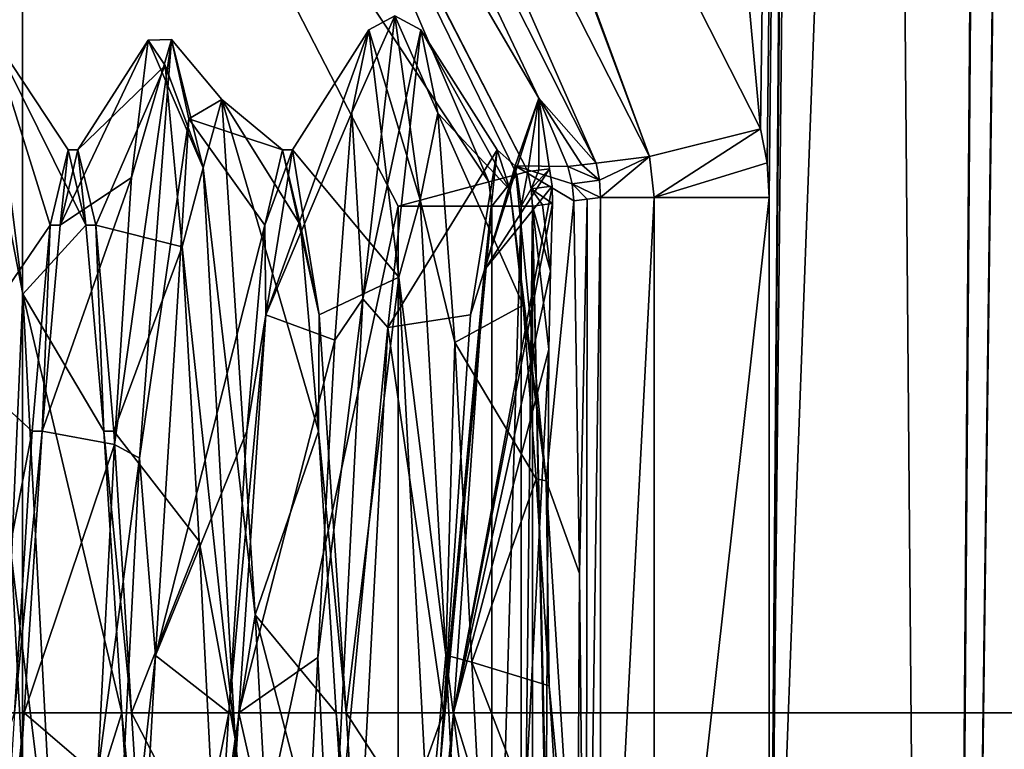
# Model space of a CAD drawing. Header units: millimetres. Extents: x -98 to 58, y -78 to 78.
# Tile 66 of 106: x 5.6 to 9.27, y -0.14 to 2.59. Entities that reach past the tile are written whole.
import ezdxf

# ---------------------------------------------------------------- set-up
doc = ezdxf.new("R2010")
doc.units = ezdxf.units.MM
doc.header["$LTSCALE"] = 52.148148
for name, color, linetype in [('1076', 7, 'CONTINUOUS'), ('1077', 7, 'CONTINUOUS'), ('1081', 7, 'CONTINUOUS'), ('1085', 7, 'CONTINUOUS'), ('1086', 7, 'CONTINUOUS'), ('1093', 7, 'CONTINUOUS'), ('1099', 7, 'CONTINUOUS'), ('1100', 7, 'CONTINUOUS'), ('1117', 7, 'CONTINUOUS'), ('1120', 7, 'CONTINUOUS'), ('1154', 7, 'CONTINUOUS'), ('1155', 7, 'CONTINUOUS'), ('1156', 7, 'CONTINUOUS'), ('1157', 7, 'CONTINUOUS'), ('1158', 7, 'CONTINUOUS'), ('1168', 7, 'CONTINUOUS'), ('773', 7, 'CONTINUOUS'), ('774', 7, 'CONTINUOUS'), ('796', 7, 'CONTINUOUS'), ('797', 7, 'CONTINUOUS'), ('798', 7, 'CONTINUOUS'), ('799', 7, 'CONTINUOUS'), ('800', 7, 'CONTINUOUS'), ('801', 7, 'CONTINUOUS'), ('802', 7, 'CONTINUOUS'), ('809', 7, 'CONTINUOUS')]:
    doc.layers.add(name, color=color, linetype=linetype)

msp = doc.modelspace()

# ---------------------------------------------------------------- linework, layer by layer
at = {"layer": '1076', "linetype": 'CONTINUOUS'}
for points in [[(6.2104, 5.0875, 81.1219), (7.537, 2.2931, 75.3922), (5.9982, 4.9277, 70.9869), (6.2104, 5.0875, 81.1219)], [(7.75, 2.0503, 80.6835), (7.537, 2.2931, 75.3922), (6.2104, 5.0875, 81.1219), (7.75, 2.0503, 80.6835)], [(5.9982, 4.9277, 70.9869), (7.537, 2.2931, 75.3922), (7.4955, 2.0192, 70.9869), (5.9982, 4.9277, 70.9869)], [(7.4955, 2.0192, 70.9869), (7.537, 2.2931, 75.3922), (7.5363, 2.0242, 72.539), (7.4955, 2.0192, 70.9869)], [(7.577, 2.0292, 74.0912), (7.5363, 2.0242, 72.539), (7.537, 2.2931, 75.3922), (7.577, 2.0292, 74.0912)], [(7.75, 2.0503, 80.6835), (7.6974, 2.0439, 78.6782), (7.537, 2.2931, 75.3922), (7.75, 2.0503, 80.6835)], [(7.6448, 2.0375, 76.673), (7.537, 2.2931, 75.3922), (7.6974, 2.0439, 78.6782), (7.6448, 2.0375, 76.673)]]:
    msp.add_3dface(points, dxfattribs=at)
at = {"layer": '1077', "linetype": 'CONTINUOUS'}
for points in [[(7.6884, 0.519, 77.6959), (7.6675, 1.9095, 76.8951), (7.7169, 1.916, 78.7825), (7.6884, 0.519, 77.6959)], [(7.7127, -1.9154, 78.6216), (7.6884, 0.519, 77.6959), (7.7169, 1.916, 78.7825), (7.7127, -1.9154, 78.6216)], [(7.7664, -1.9224, 80.6747), (7.7127, -1.9154, 78.6216), (7.7664, 1.9224, 80.6747), (7.7664, -1.9224, 80.6747)], [(7.7664, 1.9224, 80.6747), (7.7127, -1.9154, 78.6216), (7.7169, 1.916, 78.7825), (7.7664, 1.9224, 80.6747)], [(7.6797, -0.9724, 77.3613), (7.6884, 0.519, 77.6959), (7.7127, -1.9154, 78.6216), (7.6797, -0.9724, 77.3613)]]:
    msp.add_3dface(points, dxfattribs=at)
at = {"layer": '1081', "linetype": 'CONTINUOUS'}
for points in [[(7.4955, 2.0192, 70.9869), (7.5363, 2.0242, 72.539), (7.5084, 1.9547, 70.9868), (7.4955, 2.0192, 70.9869)], [(7.577, 2.0292, 74.0912), (7.5864, 1.9637, 73.9579), (7.5084, 1.9547, 70.9868), (7.577, 2.0292, 74.0912)], [(7.5363, 2.0242, 72.539), (7.577, 2.0292, 74.0912), (7.5084, 1.9547, 70.9868), (7.5363, 2.0242, 72.539)], [(7.5864, 1.9637, 73.9579), (7.588, 1.8991, 73.861), (7.5084, 1.9547, 70.9868), (7.5864, 1.9637, 73.9579)], [(7.5084, 1.9547, 70.9868), (7.588, 1.8991, 73.861), (7.5503, 1.8941, 72.4226), (7.5084, 1.9547, 70.9868)], [(7.5128, 1.8892, 70.9869), (7.5084, 1.9547, 70.9868), (7.5503, 1.8941, 72.4226), (7.5128, 1.8892, 70.9869)]]:
    msp.add_3dface(points, dxfattribs=at)
at = {"layer": '1085', "linetype": 'CONTINUOUS'}
for points in [[(7.4553, 2.0083, 70.7997), (7.4955, 2.0192, 70.9869), (7.471, 1.8892, 70.7997), (7.4553, 2.0083, 70.7997)], [(7.4955, 2.0192, 70.9869), (7.5084, 1.9547, 70.9868), (7.471, 1.8892, 70.7997), (7.4955, 2.0192, 70.9869)], [(7.3498, 1.9799, 70.6418), (7.4553, 2.0083, 70.7997), (7.3618, 1.8892, 70.6419), (7.3498, 1.9799, 70.6418)], [(7.3618, 1.8892, 70.6419), (7.4553, 2.0083, 70.7997), (7.471, 1.8892, 70.7997), (7.3618, 1.8892, 70.6419)], [(7.0129, 1.8892, 70.5), (7.3498, 1.9799, 70.6418), (7.3618, 1.8892, 70.6419), (7.0129, 1.8892, 70.5)], [(7.5084, 1.9547, 70.9868), (7.5128, 1.8892, 70.9869), (7.471, 1.8892, 70.7997), (7.5084, 1.9547, 70.9868)]]:
    msp.add_3dface(points, dxfattribs=at)
at = {"layer": '1086', "linetype": 'CONTINUOUS'}
for points in [[(5.9982, 4.9277, 70.9869), (7.4955, 2.0192, 70.9869), (6.5043, 3.9539, 70.6418), (5.9982, 4.9277, 70.9869)], [(7.0129, 1.8892, 70.5), (5.6119, 4.6104, 70.5), (7.3498, 1.9799, 70.6418), (7.0129, 1.8892, 70.5)], [(7.3498, 1.9799, 70.6418), (5.6119, 4.6104, 70.5), (6.5043, 3.9539, 70.6418), (7.3498, 1.9799, 70.6418)], [(7.4955, 2.0192, 70.9869), (7.4553, 2.0083, 70.7997), (6.5043, 3.9539, 70.6418), (7.4955, 2.0192, 70.9869)], [(7.4553, 2.0083, 70.7997), (7.3498, 1.9799, 70.6418), (6.5043, 3.9539, 70.6418), (7.4553, 2.0083, 70.7997)]]:
    msp.add_3dface(points, dxfattribs=at)
at = {"layer": '1093', "linetype": 'CONTINUOUS'}
for points in [[(7.0129, -1.8892, 70.5), (7.0129, 1.8892, 70.5), (7.3618, 1.8892, 70.6419), (7.0129, -1.8892, 70.5)], [(7.0129, -1.8892, 70.5), (7.3618, 1.8892, 70.6419), (7.3618, -1.8892, 70.6419), (7.0129, -1.8892, 70.5)], [(7.3618, 1.8892, 70.6419), (7.471, 1.8892, 70.7997), (7.3618, -1.8892, 70.6419), (7.3618, 1.8892, 70.6419)], [(7.471, 1.8892, 70.7997), (7.471, -1.8892, 70.7997), (7.3618, -1.8892, 70.6419), (7.471, 1.8892, 70.7997)], [(7.5128, 1.8892, 70.9869), (7.5128, -1.8892, 70.9869), (7.471, -1.8892, 70.7997), (7.5128, 1.8892, 70.9869)], [(7.471, 1.8892, 70.7997), (7.5128, 1.8892, 70.9869), (7.471, -1.8892, 70.7997), (7.471, 1.8892, 70.7997)]]:
    msp.add_3dface(points, dxfattribs=at)
at = {"layer": '1099', "linetype": 'CONTINUOUS'}
for points in [[(7.7664, -1.9224, 80.6747), (7.7664, 1.9224, 80.6747), (7.9671, 1.9224, 81.0622), (7.7664, -1.9224, 80.6747)], [(7.7664, -1.9224, 80.6747), (7.9671, 1.9224, 81.0622), (7.9671, -1.9224, 81.0622), (7.7664, -1.9224, 80.6747)], [(8.3957, 1.9224, 81.1446), (8.3957, -1.9224, 81.1446), (7.9671, -1.9224, 81.0622), (8.3957, 1.9224, 81.1446)], [(7.9671, 1.9224, 81.0622), (8.3957, 1.9224, 81.1446), (7.9671, -1.9224, 81.0622), (7.9671, 1.9224, 81.0622)]]:
    msp.add_3dface(points, dxfattribs=at)
at = {"layer": '1100', "linetype": 'CONTINUOUS'}
for points in [[(6.3607, 5.2021, 81.5049), (6.689, 5.45, 81.6019), (7.9491, 2.0755, 81.0688), (6.3607, 5.2021, 81.5049)], [(6.689, 5.45, 81.6019), (6.7227, 5.4089, 81.5928), (7.9491, 2.0755, 81.0688), (6.689, 5.45, 81.6019)], [(6.7227, 5.4089, 81.5928), (8.3627, 2.1781, 81.1534), (7.9491, 2.0755, 81.0688), (6.7227, 5.4089, 81.5928)], [(7.75, 2.0503, 80.6835), (6.2104, 5.0875, 81.1219), (6.3607, 5.2021, 81.5049), (7.75, 2.0503, 80.6835)], [(7.75, 2.0503, 80.6835), (6.3607, 5.2021, 81.5049), (7.9491, 2.0755, 81.0688), (7.75, 2.0503, 80.6835)]]:
    msp.add_3dface(points, dxfattribs=at)
at = {"layer": '1117', "linetype": 'CONTINUOUS'}
for points in [[(7.6448, 2.0375, 76.673), (7.6974, 2.0439, 78.6782), (7.7623, 1.9867, 80.677), (7.6448, 2.0375, 76.673)], [(7.6609, 1.9733, 76.802), (7.6448, 2.0375, 76.673), (7.7623, 1.9867, 80.677), (7.6609, 1.9733, 76.802)], [(7.6974, 2.0439, 78.6782), (7.75, 2.0503, 80.6835), (7.7623, 1.9867, 80.677), (7.6974, 2.0439, 78.6782)], [(7.7664, 1.9224, 80.6747), (7.6609, 1.9733, 76.802), (7.7623, 1.9867, 80.677), (7.7664, 1.9224, 80.6747)], [(7.6675, 1.9095, 76.8951), (7.6609, 1.9733, 76.802), (7.7169, 1.916, 78.7825), (7.6675, 1.9095, 76.8951)], [(7.6609, 1.9733, 76.802), (7.7664, 1.9224, 80.6747), (7.7169, 1.916, 78.7825), (7.6609, 1.9733, 76.802)]]:
    msp.add_3dface(points, dxfattribs=at)
at = {"layer": '1120', "linetype": 'CONTINUOUS'}
for points in [[(8.3627, 2.1781, 81.1534), (7.9671, 1.9224, 81.0622), (7.9491, 2.0755, 81.0688), (8.3627, 2.1781, 81.1534)], [(8.3627, 2.1781, 81.1534), (8.3874, 2.0513, 81.1468), (7.9671, 1.9224, 81.0622), (8.3627, 2.1781, 81.1534)], [(7.75, 2.0503, 80.6835), (7.9491, 2.0755, 81.0688), (7.7623, 1.9867, 80.677), (7.75, 2.0503, 80.6835)], [(7.9491, 2.0755, 81.0688), (7.7664, 1.9224, 80.6747), (7.7623, 1.9867, 80.677), (7.9491, 2.0755, 81.0688)], [(7.9671, 1.9224, 81.0622), (7.7664, 1.9224, 80.6747), (7.9491, 2.0755, 81.0688), (7.9671, 1.9224, 81.0622)], [(8.3874, 2.0513, 81.1468), (8.3957, 1.9224, 81.1446), (7.9671, 1.9224, 81.0622), (8.3874, 2.0513, 81.1468)]]:
    msp.add_3dface(points, dxfattribs=at)
at = {"layer": '1154', "linetype": 'CONTINUOUS'}
for points in [[(5.7517, 1.8187, 74.45), (5.7816, 2.1, 75.5), (5.715, 1.8186, 74.45), (5.7517, 1.8187, 74.45)], [(5.7517, 1.8187, 74.45), (5.8184, 2.1, 75.5001), (5.7816, 2.1, 75.5), (5.7517, 1.8187, 74.45)], [(5.8184, 2.1, 75.5001), (5.8483, 1.8187, 76.55), (5.7816, 2.1, 75.5), (5.8184, 2.1, 75.5001)], [(5.8184, 2.1, 75.5001), (5.885, 1.8186, 76.55), (5.8483, 1.8187, 76.55), (5.8184, 2.1, 75.5001)], [(5.685, 1.05, 73.6814), (5.715, 1.8186, 74.45), (5.6483, 1.05, 73.6813), (5.685, 1.05, 73.6814)], [(5.685, 1.05, 73.6814), (5.7517, 1.8187, 74.45), (5.715, 1.8186, 74.45), (5.685, 1.05, 73.6814)], [(5.885, 1.8186, 76.55), (5.915, 1.05, 77.3186), (5.8483, 1.8187, 76.55), (5.885, 1.8186, 76.55)], [(5.885, 1.8186, 76.55), (5.9517, 1.05, 77.3187), (5.915, 1.05, 77.3186), (5.885, 1.8186, 76.55)], [(5.5816, 0, 73.4), (5.6184, 0, 73.4), (5.685, 1.05, 73.6814), (5.5816, 0, 73.4)], [(5.5816, 0, 73.4), (5.685, 1.05, 73.6814), (5.6483, 1.05, 73.6813), (5.5816, 0, 73.4)], [(5.9517, 1.05, 77.3187), (6.0184, 0, 77.6), (5.915, 1.05, 77.3186), (5.9517, 1.05, 77.3187)], [(6.0184, 0, 77.6), (5.9816, 0, 77.6), (5.915, 1.05, 77.3186), (6.0184, 0, 77.6)]]:
    msp.add_3dface(points, dxfattribs=at)
at = {"layer": '1155', "linetype": 'CONTINUOUS'}
for points in [[(6.5184, 1.4849, 74.0151), (6.6184, 2.1, 75.5), (6.515, 1.8187, 74.45), (6.5184, 1.4849, 74.0151)], [(6.6184, 2.1, 75.5), (6.5816, 2.1, 75.5001), (6.515, 1.8187, 74.45), (6.6184, 2.1, 75.5)], [(6.6184, 2.1, 75.5), (6.7184, 1.4849, 76.9849), (6.5816, 2.1, 75.5001), (6.6184, 2.1, 75.5)], [(6.7184, 1.4849, 76.9849), (6.6483, 1.8186, 76.55), (6.5816, 2.1, 75.5001), (6.7184, 1.4849, 76.9849)], [(6.5184, 1.4849, 74.0151), (6.515, 1.8187, 74.45), (6.4483, 1.05, 73.6814), (6.5184, 1.4849, 74.0151)], [(6.7184, 1.4849, 76.9849), (6.715, 1.05, 77.3187), (6.6483, 1.8186, 76.55), (6.7184, 1.4849, 76.9849)], [(6.4184, 0, 73.4), (6.5184, 1.4849, 74.0151), (6.3816, 0, 73.4), (6.4184, 0, 73.4)], [(6.5184, 1.4849, 74.0151), (6.4483, 1.05, 73.6814), (6.3816, 0, 73.4), (6.5184, 1.4849, 74.0151)], [(6.7184, 1.4849, 76.9849), (6.8184, 0, 77.6), (6.715, 1.05, 77.3187), (6.7184, 1.4849, 76.9849)], [(6.8184, 0, 77.6), (6.7816, 0, 77.6), (6.715, 1.05, 77.3187), (6.8184, 0, 77.6)]]:
    msp.add_3dface(points, dxfattribs=at)
at = {"layer": '1156', "linetype": 'CONTINUOUS'}
for points in [[(7.3337, 1.6525, 74.2041), (7.3816, 2.1, 75.5), (7.2816, 1.4849, 74.0151), (7.3337, 1.6525, 74.2041)], [(7.3337, 1.6525, 74.2041), (7.449, 2.0395, 76.0006), (7.3816, 2.1, 75.5), (7.3337, 1.6525, 74.2041)], [(7.3816, 2.1, 75.5), (7.449, 2.0395, 76.0006), (7.4301, 1.9496, 76.2804), (7.3816, 2.1, 75.5)], [(7.449, 2.0395, 76.0006), (7.5643, 0.8646, 77.4138), (7.4301, 1.9496, 76.2804), (7.449, 2.0395, 76.0006)], [(7.5643, 0.8646, 77.4138), (7.4786, 1.52, 76.949), (7.4301, 1.9496, 76.2804), (7.5643, 0.8646, 77.4138)], [(7.2184, 0, 73.4), (7.3337, 1.6525, 74.2041), (7.1816, 0, 73.4), (7.2184, 0, 73.4)], [(7.3337, 1.6525, 74.2041), (7.2816, 1.4849, 74.0151), (7.1816, 0, 73.4), (7.3337, 1.6525, 74.2041)], [(7.5643, 0.8646, 77.4138), (7.5271, 0.8726, 77.4101), (7.4786, 1.52, 76.949), (7.5643, 0.8646, 77.4138)], [(7.5643, 0.8646, 77.4138), (7.5755, 0.1003, 77.5976), (7.5271, 0.8726, 77.4101), (7.5643, 0.8646, 77.4138)], [(7.5643, 0.8646, 77.4138), (7.6797, -0.9724, 77.3613), (7.5755, 0.1003, 77.5976), (7.5643, 0.8646, 77.4138)], [(7.6797, -0.9724, 77.3613), (7.624, -0.6864, 77.4847), (7.5755, 0.1003, 77.5976), (7.6797, -0.9724, 77.3613)]]:
    msp.add_3dface(points, dxfattribs=at)
at = {"layer": '1157', "linetype": 'CONTINUOUS'}
for points in [[(6.0184, 0, 77.6), (6.085, -1.0501, 77.3186), (5.9816, 0, 77.6), (6.0184, 0, 77.6)], [(6.085, -1.0501, 77.3186), (6.0483, -1.05, 77.3187), (5.9816, 0, 77.6), (6.085, -1.0501, 77.3186)], [(6.3517, -1.05, 73.6813), (6.4184, 0, 73.4), (6.315, -1.05, 73.6814), (6.3517, -1.05, 73.6813)], [(6.4184, 0, 73.4), (6.3816, 0, 73.4), (6.315, -1.05, 73.6814), (6.4184, 0, 73.4)]]:
    msp.add_3dface(points, dxfattribs=at)
at = {"layer": '1158', "linetype": 'CONTINUOUS'}
for points in [[(6.8184, 0, 77.6), (6.885, -1.05, 77.3186), (6.7816, 0, 77.6), (6.8184, 0, 77.6)], [(6.885, -1.05, 77.3186), (6.8483, -1.0501, 77.3186), (6.7816, 0, 77.6), (6.885, -1.05, 77.3186)], [(7.1517, -1.05, 73.6814), (7.2184, 0, 73.4), (7.115, -1.05, 73.6813), (7.1517, -1.05, 73.6814)], [(7.2184, 0, 73.4), (7.1816, 0, 73.4), (7.115, -1.05, 73.6813), (7.2184, 0, 73.4)]]:
    msp.add_3dface(points, dxfattribs=at)
at = {"layer": '1168', "linetype": 'CONTINUOUS'}
for points in [[(7.5808, 1.6473, 73.5838), (7.5128, 1.8892, 70.9869), (7.5503, 1.8941, 72.4226), (7.5808, 1.6473, 73.5838)], [(7.5808, 1.6473, 73.5838), (7.5745, 1.3555, 73.3439), (7.5128, 1.8892, 70.9869), (7.5808, 1.6473, 73.5838)], [(7.5745, 1.3555, 73.3439), (7.5637, -0.414, 72.9344), (7.5128, 1.8892, 70.9869), (7.5745, 1.3555, 73.3439)], [(7.5637, -0.414, 72.9344), (7.565, -0.6497, 72.9825), (7.5128, 1.8892, 70.9869), (7.5637, -0.414, 72.9344)], [(7.5128, 1.8892, 70.9869), (7.565, -0.6497, 72.9825), (7.5128, -1.8892, 70.9869), (7.5128, 1.8892, 70.9869)], [(7.588, 1.8991, 73.861), (7.5808, 1.6473, 73.5838), (7.5503, 1.8941, 72.4226), (7.588, 1.8991, 73.861)]]:
    msp.add_3dface(points, dxfattribs=at)
at = {"layer": '773', "linetype": 'CONTINUOUS'}
for points in [[(7.6461, 10, 81.3454), (8.5183, 14, 81.1117), (8.3627, 2.1781, 81.1534), (7.6461, 10, 81.3454)], [(8.3627, 2.1781, 81.1534), (8.5183, 14, 81.1117), (8.3874, 2.0513, 81.1468), (8.3627, 2.1781, 81.1534)], [(8.3874, 2.0513, 81.1468), (8.5183, 14, 81.1117), (8.3957, 1.9224, 81.1446), (8.3874, 2.0513, 81.1468)], [(8.5183, 14, 81.1117), (8.5183, 13.5125, 81.1117), (8.3957, -1.9224, 81.1446), (8.5183, 14, 81.1117)], [(8.3957, 1.9224, 81.1446), (8.5183, 14, 81.1117), (8.3957, -1.9224, 81.1446), (8.3957, 1.9224, 81.1446)], [(8.8394, 10, 81.0257), (9.2301, 14.0111, 80.921), (9.0288, -12.2684, 80.9749), (8.8394, 10, 81.0257)], [(9.2301, 14.0111, 80.921), (9.2301, 13.7341, 80.921), (9.0288, -12.7285, 80.9749), (9.2301, 14.0111, 80.921)], [(9.0288, -12.2684, 80.9749), (9.2301, 14.0111, 80.921), (9.0288, -12.7285, 80.9749), (9.0288, -12.2684, 80.9749)], [(9.2301, 13.7341, 80.921), (9.3585, 12.8809, 80.8866), (9.0288, -12.7285, 80.9749), (9.2301, 13.7341, 80.921)], [(8.5183, 13.5125, 81.1117), (8.5183, 12.8809, 81.1117), (8.3957, -1.9224, 81.1446), (8.5183, 13.5125, 81.1117)], [(8.5183, 12.8809, 81.1117), (8.5183, 10, 81.1117), (8.3957, -1.9224, 81.1446), (8.5183, 12.8809, 81.1117)], [(9.3585, 12.8809, 80.8866), (9.3585, 12.615, 80.8866), (9.0288, -12.7285, 80.9749), (9.3585, 12.8809, 80.8866)], [(9.3585, 12.615, 80.8866), (9.8029, -15.9635, 80.7675), (9.0288, -12.7285, 80.9749), (9.3585, 12.615, 80.8866)], [(6.7227, 5.4089, 81.5928), (7.6461, 10, 81.3454), (8.3627, 2.1781, 81.1534), (6.7227, 5.4089, 81.5928)], [(8.5183, 10, 81.1117), (8.8394, 10, 81.0257), (8.3957, -1.9224, 81.1446), (8.5183, 10, 81.1117)], [(8.8394, 10, 81.0257), (9.0288, -12.2684, 80.9749), (8.3957, -1.9224, 81.1446), (8.8394, 10, 81.0257)]]:
    msp.add_3dface(points, dxfattribs=at)
at = {"layer": '774', "linetype": 'CONTINUOUS'}
for points in [[(5, 5, 70.5), (5.6119, 4.6104, 70.5), (5, -5, 70.5), (5, 5, 70.5)], [(5.6119, 4.6104, 70.5), (5.6119, -4.6104, 70.5), (5, -5, 70.5), (5.6119, 4.6104, 70.5)], [(7.0129, 1.8892, 70.5), (5.6119, -4.6104, 70.5), (5.6119, 4.6104, 70.5), (7.0129, 1.8892, 70.5)], [(7.0129, -1.8892, 70.5), (5.6119, -4.6104, 70.5), (7.0129, 1.8892, 70.5), (7.0129, -1.8892, 70.5)]]:
    msp.add_3dface(points, dxfattribs=at)
at = {"layer": '796', "linetype": 'CONTINUOUS'}
for points in [[(5.5816, 0, 73.4), (5.515, -1.05, 73.6813), (5.6184, 0, 73.4), (5.5816, 0, 73.4)], [(5.6184, 0, 73.4), (5.515, -1.05, 73.6813), (5.5517, -1.05, 73.6814), (5.6184, 0, 73.4)]]:
    msp.add_3dface(points, dxfattribs=at)
at = {"layer": '797', "linetype": 'CONTINUOUS'}
for points in [[(6.903, 2.5468, 75.5), (7.0149, 1.6248, 77.4612), (6.6184, 2.1, 75.5), (6.903, 2.5468, 75.5)], [(7.577, 2.0292, 74.0912), (7.537, 2.2931, 75.3922), (7.3337, 1.6525, 74.2041), (7.577, 2.0292, 74.0912)], [(7.3337, 1.6525, 74.2041), (7.537, 2.2931, 75.3922), (7.449, 2.0395, 76.0006), (7.3337, 1.6525, 74.2041)], [(7.537, 2.2931, 75.3922), (7.6448, 2.0375, 76.673), (7.449, 2.0395, 76.0006), (7.537, 2.2931, 75.3922)], [(6.6184, 2.1, 75.5), (7.0149, 1.6248, 77.4612), (6.7184, 1.4849, 76.9849), (6.6184, 2.1, 75.5)], [(7.5864, 1.9637, 73.9579), (7.577, 2.0292, 74.0912), (7.3337, 1.6525, 74.2041), (7.5864, 1.9637, 73.9579)], [(7.6609, 1.9733, 76.802), (7.6675, 1.9095, 76.8951), (7.449, 2.0395, 76.0006), (7.6609, 1.9733, 76.802)], [(7.449, 2.0395, 76.0006), (7.6675, 1.9095, 76.8951), (7.5643, 0.8646, 77.4138), (7.449, 2.0395, 76.0006)], [(7.6448, 2.0375, 76.673), (7.6609, 1.9733, 76.802), (7.449, 2.0395, 76.0006), (7.6448, 2.0375, 76.673)], [(7.588, 1.8991, 73.861), (7.5864, 1.9637, 73.9579), (7.2184, 0, 73.4), (7.588, 1.8991, 73.861)], [(7.2184, 0, 73.4), (7.5864, 1.9637, 73.9579), (7.3337, 1.6525, 74.2041), (7.2184, 0, 73.4)], [(7.6675, 1.9095, 76.8951), (7.6884, 0.519, 77.6959), (7.5643, 0.8646, 77.4138), (7.6675, 1.9095, 76.8951)], [(7.5808, 1.6473, 73.5838), (7.588, 1.8991, 73.861), (7.2184, 0, 73.4), (7.5808, 1.6473, 73.5838)], [(6.7184, 1.4849, 76.9849), (7.0149, 1.6248, 77.4612), (6.8184, 0, 77.6), (6.7184, 1.4849, 76.9849)], [(7.0149, 1.6248, 77.4612), (7.1268, -0.4737, 78.0024), (6.8184, 0, 77.6), (7.0149, 1.6248, 77.4612)], [(7.5745, 1.3555, 73.3439), (7.5808, 1.6473, 73.5838), (7.2184, 0, 73.4), (7.5745, 1.3555, 73.3439)], [(7.4626, -0.7955, 73.0807), (7.5745, 1.3555, 73.3439), (7.2184, 0, 73.4), (7.4626, -0.7955, 73.0807)], [(7.6884, 0.519, 77.6959), (7.6797, -0.9724, 77.3613), (7.5643, 0.8646, 77.4138), (7.6884, 0.519, 77.6959)], [(6.8184, 0, 77.6), (7.1268, -0.4737, 78.0024), (6.885, -1.05, 77.3186), (6.8184, 0, 77.6)], [(7.1517, -1.05, 73.6814), (7.4626, -0.7955, 73.0807), (7.2184, 0, 73.4), (7.1517, -1.05, 73.6814)]]:
    msp.add_3dface(points, dxfattribs=at)
at = {"layer": '798', "linetype": 'CONTINUOUS'}
for points in [[(7.0947, 1.9127, 77.2611), (6.903, 2.5468, 75.5), (7, 2.6, 75.5), (7.0947, 1.9127, 77.2611)], [(7.0947, 1.9127, 77.2611), (7, 2.6, 75.5), (7.1605, 2.2365, 76.7183), (7.0947, 1.9127, 77.2611)], [(7.1605, 2.2365, 76.7183), (7, 2.6, 75.5), (7.097, 2.5468, 75.5), (7.1605, 2.2365, 76.7183)], [(7.0149, 1.6248, 77.4612), (6.903, 2.5468, 75.5), (7.0947, 1.9127, 77.2611), (7.0149, 1.6248, 77.4612)], [(7.224, 1.3811, 77.6398), (7.0947, 1.9127, 77.2611), (7.1605, 2.2365, 76.7183), (7.224, 1.3811, 77.6398)], [(7.1895, 0.2143, 78.0912), (7.0149, 1.6248, 77.4612), (7.0947, 1.9127, 77.2611), (7.1895, 0.2143, 78.0912)], [(7.1895, 0.2143, 78.0912), (7.0947, 1.9127, 77.2611), (7.224, 1.3811, 77.6398), (7.1895, 0.2143, 78.0912)], [(7.1268, -0.4737, 78.0024), (7.0149, 1.6248, 77.4612), (7.1895, 0.2143, 78.0912), (7.1268, -0.4737, 78.0024)], [(7.2875, 0.1892, 78.0397), (7.1895, 0.2143, 78.0912), (7.224, 1.3811, 77.6398), (7.2875, 0.1892, 78.0397)], [(7.5745, 1.3555, 73.3439), (7.4626, -0.7955, 73.0807), (7.5637, -0.414, 72.9344), (7.5745, 1.3555, 73.3439)], [(7.2842, -1.5974, 77.5514), (7.1268, -0.4737, 78.0024), (7.1895, 0.2143, 78.0912), (7.2842, -1.5974, 77.5514)], [(7.2842, -1.5974, 77.5514), (7.1895, 0.2143, 78.0912), (7.351, -1.0488, 77.8208), (7.2842, -1.5974, 77.5514)], [(7.351, -1.0488, 77.8208), (7.1895, 0.2143, 78.0912), (7.2875, 0.1892, 78.0397), (7.351, -1.0488, 77.8208)]]:
    msp.add_3dface(points, dxfattribs=at)
at = {"layer": '799', "linetype": 'CONTINUOUS'}
for points in [[(7.1605, 2.2365, 76.7183), (7.097, 2.5468, 75.5), (7.4301, 1.9496, 76.2804), (7.1605, 2.2365, 76.7183)], [(7.097, 2.5468, 75.5), (7.3816, 2.1, 75.5), (7.4301, 1.9496, 76.2804), (7.097, 2.5468, 75.5)], [(7.224, 1.3811, 77.6398), (7.1605, 2.2365, 76.7183), (7.4786, 1.52, 76.949), (7.224, 1.3811, 77.6398)], [(7.4786, 1.52, 76.949), (7.1605, 2.2365, 76.7183), (7.4301, 1.9496, 76.2804), (7.4786, 1.52, 76.949)], [(7.5271, 0.8726, 77.4101), (7.224, 1.3811, 77.6398), (7.4786, 1.52, 76.949), (7.5271, 0.8726, 77.4101)], [(7.2875, 0.1892, 78.0397), (7.224, 1.3811, 77.6398), (7.5271, 0.8726, 77.4101), (7.2875, 0.1892, 78.0397)], [(7.5755, 0.1003, 77.5976), (7.2875, 0.1892, 78.0397), (7.5271, 0.8726, 77.4101), (7.5755, 0.1003, 77.5976)], [(7.351, -1.0488, 77.8208), (7.2875, 0.1892, 78.0397), (7.624, -0.6864, 77.4847), (7.351, -1.0488, 77.8208)], [(7.624, -0.6864, 77.4847), (7.2875, 0.1892, 78.0397), (7.5755, 0.1003, 77.5976), (7.624, -0.6864, 77.4847)]]:
    msp.add_3dface(points, dxfattribs=at)
at = {"layer": '800', "linetype": 'CONTINUOUS'}
for points in [[(6.903, 2.5468, 75.5), (6.6184, 2.1, 75.5), (6.5184, 1.4849, 74.0151), (6.903, 2.5468, 75.5)], [(6.903, 2.5468, 75.5), (6.5184, 1.4849, 74.0151), (6.8398, 2.2391, 74.2865), (6.903, 2.5468, 75.5)], [(5.8184, 2.1, 75.5001), (5.7517, 1.8187, 74.45), (6.0809, 2.5086, 75.0605), (5.8184, 2.1, 75.5001)], [(6.0809, 2.5086, 75.0605), (5.7517, 1.8187, 74.45), (6.0177, 1.9961, 73.9183), (6.0809, 2.5086, 75.0605)], [(6.1442, 2.4149, 76.3089), (5.8184, 2.1, 75.5001), (6.0809, 2.5086, 75.0605), (6.1442, 2.4149, 76.3089)], [(5.885, 1.8186, 76.55), (5.8184, 2.1, 75.5001), (6.1442, 2.4149, 76.3089), (5.885, 1.8186, 76.55)], [(6.2074, 1.7377, 77.3619), (5.885, 1.8186, 76.55), (6.1442, 2.4149, 76.3089), (6.2074, 1.7377, 77.3619)], [(6.8398, 2.2391, 74.2865), (6.5184, 1.4849, 74.0151), (6.7765, 1.3903, 73.3662), (6.8398, 2.2391, 74.2865)], [(5.7517, 1.8187, 74.45), (5.685, 1.05, 73.6814), (6.0177, 1.9961, 73.9183), (5.7517, 1.8187, 74.45)], [(6.0177, 1.9961, 73.9183), (5.685, 1.05, 73.6814), (5.9545, 1.0012, 73.1583), (6.0177, 1.9961, 73.9183)], [(5.9517, 1.05, 77.3187), (5.885, 1.8186, 76.55), (6.2074, 1.7377, 77.3619), (5.9517, 1.05, 77.3187)], [(6.2706, 0.6405, 77.9649), (5.9517, 1.05, 77.3187), (6.2074, 1.7377, 77.3619), (6.2706, 0.6405, 77.9649)], [(6.5184, 1.4849, 74.0151), (6.4184, 0, 73.4), (6.7765, 1.3903, 73.3662), (6.5184, 1.4849, 74.0151)], [(6.7765, 1.3903, 73.3662), (6.4184, 0, 73.4), (6.7133, 0.2056, 72.9615), (6.7765, 1.3903, 73.3662)], [(5.685, 1.05, 73.6814), (5.6184, 0, 73.4), (5.9545, 1.0012, 73.1583), (5.685, 1.05, 73.6814)], [(6.0184, 0, 77.6), (5.9517, 1.05, 77.3187), (6.2706, 0.6405, 77.9649), (6.0184, 0, 77.6)], [(5.9545, 1.0012, 73.1583), (5.6184, 0, 73.4), (5.8912, -0.2356, 72.9641), (5.9545, 1.0012, 73.1583)], [(6.3339, -0.6114, 77.9723), (6.0184, 0, 77.6), (6.2706, 0.6405, 77.9649), (6.3339, -0.6114, 77.9723)], [(6.7133, 0.2056, 72.9615), (6.4184, 0, 73.4), (6.6501, -1.0288, 73.1703), (6.7133, 0.2056, 72.9615)], [(5.6184, 0, 73.4), (5.5517, -1.05, 73.6814), (5.8912, -0.2356, 72.9641), (5.6184, 0, 73.4)], [(6.085, -1.0501, 77.3186), (6.0184, 0, 77.6), (6.3339, -0.6114, 77.9723), (6.085, -1.0501, 77.3186)], [(6.4184, 0, 73.4), (6.3517, -1.05, 73.6813), (6.6501, -1.0288, 73.1703), (6.4184, 0, 73.4)]]:
    msp.add_3dface(points, dxfattribs=at)
at = {"layer": '801', "linetype": 'CONTINUOUS'}
for points in [[(7, 2.6, 75.5), (6.903, 2.5468, 75.5), (6.8398, 2.2391, 74.2865), (7, 2.6, 75.5)], [(7, 2.6, 75.5), (6.8398, 2.2391, 74.2865), (6.881, 1.5439, 73.408), (7, 2.6, 75.5)], [(7.097, 2.5468, 75.5), (7, 2.6, 75.5), (6.881, 1.5439, 73.408), (7.097, 2.5468, 75.5)], [(5.613, 1.5609, 77.5124), (5.4524, 2.3831, 76.5397), (5.4893, 2.5422, 75.3469), (5.613, 1.5609, 77.5124)], [(7.097, 2.5468, 75.5), (6.881, 1.5439, 73.408), (6.9733, 1.437, 73.3974), (7.097, 2.5468, 75.5)], [(6.0177, 1.9961, 73.9183), (5.9545, 1.0012, 73.1583), (6.1667, 2.5114, 74.8271), (6.0177, 1.9961, 73.9183)], [(5.9545, 1.0012, 73.1583), (6.0476, 0.9499, 73.0797), (6.1667, 2.5114, 74.8271), (5.9545, 1.0012, 73.1583)], [(6.0809, 2.5086, 75.0605), (6.0177, 1.9961, 73.9183), (6.1667, 2.5114, 74.8271), (6.0809, 2.5086, 75.0605)], [(6.1667, 2.5114, 74.8271), (6.0476, 0.9499, 73.0797), (6.2313, 2.2156, 74.244), (6.1667, 2.5114, 74.8271)], [(6.0809, 2.5086, 75.0605), (6.1667, 2.5114, 74.8271), (6.2857, 2.0328, 77.1211), (6.0809, 2.5086, 75.0605)], [(6.1442, 2.4149, 76.3089), (6.0809, 2.5086, 75.0605), (6.2857, 2.0328, 77.1211), (6.1442, 2.4149, 76.3089)], [(6.2857, 2.0328, 77.1211), (6.1667, 2.5114, 74.8271), (6.355, 2.2871, 76.6205), (6.2857, 2.0328, 77.1211)], [(6.355, 2.2871, 76.6205), (6.1667, 2.5114, 74.8271), (6.2313, 2.2156, 74.244), (6.355, 2.2871, 76.6205)], [(6.2074, 1.7377, 77.3619), (6.1442, 2.4149, 76.3089), (6.2857, 2.0328, 77.1211), (6.2074, 1.7377, 77.3619)], [(5.5714, 0.5786, 78.0348), (5.4524, 2.3831, 76.5397), (5.613, 1.5609, 77.5124), (5.5714, 0.5786, 78.0348)], [(6.4787, 0.3654, 78.0204), (6.2857, 2.0328, 77.1211), (6.355, 2.2871, 76.6205), (6.4787, 0.3654, 78.0204)], [(6.2313, 2.2156, 74.244), (6.0476, 0.9499, 73.0797), (6.1077, 0.2132, 72.9621), (6.2313, 2.2156, 74.244)], [(6.8398, 2.2391, 74.2865), (6.7765, 1.3903, 73.3662), (6.881, 1.5439, 73.408), (6.8398, 2.2391, 74.2865)], [(6.2074, 1.7377, 77.3619), (6.2857, 2.0328, 77.1211), (6.4048, -0.0972, 78.0982), (6.2074, 1.7377, 77.3619)], [(6.4048, -0.0972, 78.0982), (6.2857, 2.0328, 77.1211), (6.4787, 0.3654, 78.0204), (6.4048, -0.0972, 78.0982)], [(6.2706, 0.6405, 77.9649), (6.2074, 1.7377, 77.3619), (6.4048, -0.0972, 78.0982), (6.2706, 0.6405, 77.9649)], [(5.7367, -0.7808, 77.9242), (5.5714, 0.5786, 78.0348), (5.613, 1.5609, 77.5124), (5.7367, -0.7808, 77.9242)], [(6.7765, 1.3903, 73.3662), (6.7133, 0.2056, 72.9615), (6.881, 1.5439, 73.408), (6.7765, 1.3903, 73.3662)], [(6.7133, 0.2056, 72.9615), (6.7619, -0.7664, 73.0155), (6.881, 1.5439, 73.408), (6.7133, 0.2056, 72.9615)], [(6.881, 1.5439, 73.408), (6.7619, -0.7664, 73.0155), (6.9733, 1.437, 73.3974), (6.881, 1.5439, 73.408)], [(6.9733, 1.437, 73.3974), (6.7619, -0.7664, 73.0155), (6.8497, -0.9251, 73.1272), (6.9733, 1.437, 73.3974)], [(5.9545, 1.0012, 73.1583), (5.8912, -0.2356, 72.9641), (6.0476, 0.9499, 73.0797), (5.9545, 1.0012, 73.1583)], [(5.8912, -0.2356, 72.9641), (5.9286, -1.3833, 73.2985), (6.0476, 0.9499, 73.0797), (5.8912, -0.2356, 72.9641)], [(6.0476, 0.9499, 73.0797), (5.9286, -1.3833, 73.2985), (6.1077, 0.2132, 72.9621), (6.0476, 0.9499, 73.0797)], [(6.3339, -0.6114, 77.9723), (6.2706, 0.6405, 77.9649), (6.4048, -0.0972, 78.0982), (6.3339, -0.6114, 77.9723)], [(5.5118, -0.1756, 78.0407), (5.5714, 0.5786, 78.0348), (5.6905, -1.6959, 77.4707), (5.5118, -0.1756, 78.0407)], [(5.6905, -1.6959, 77.4707), (5.5714, 0.5786, 78.0348), (5.7367, -0.7808, 77.9242), (5.6905, -1.6959, 77.4707)], [(6.6023, -1.8747, 77.2238), (6.4048, -0.0972, 78.0982), (6.4787, 0.3654, 78.0204), (6.6023, -1.8747, 77.2238)], [(6.1077, 0.2132, 72.9621), (5.9286, -1.3833, 73.2985), (5.984, -1.975, 73.892), (6.1077, 0.2132, 72.9621)], [(6.7133, 0.2056, 72.9615), (6.6501, -1.0288, 73.1703), (6.7619, -0.7664, 73.0155), (6.7133, 0.2056, 72.9615)], [(6.3339, -0.6114, 77.9723), (6.4048, -0.0972, 78.0982), (6.5238, -2.1482, 76.9646), (6.3339, -0.6114, 77.9723)], [(6.5238, -2.1482, 76.9646), (6.4048, -0.0972, 78.0982), (6.6023, -1.8747, 77.2238), (6.5238, -2.1482, 76.9646)]]:
    msp.add_3dface(points, dxfattribs=at)
at = {"layer": '802', "linetype": 'CONTINUOUS'}
for points in [[(5.4893, 2.5422, 75.3469), (5.3657, 1.308, 73.3148), (5.715, 1.8186, 74.45), (5.4893, 2.5422, 75.3469)], [(5.613, 1.5609, 77.5124), (5.4893, 2.5422, 75.3469), (5.8483, 1.8187, 76.55), (5.613, 1.5609, 77.5124)], [(5.8483, 1.8187, 76.55), (5.4893, 2.5422, 75.3469), (5.7816, 2.1, 75.5), (5.8483, 1.8187, 76.55)], [(5.7816, 2.1, 75.5), (5.4893, 2.5422, 75.3469), (5.715, 1.8186, 74.45), (5.7816, 2.1, 75.5)], [(7.3816, 2.1, 75.5), (7.097, 2.5468, 75.5), (6.9733, 1.437, 73.3974), (7.3816, 2.1, 75.5)], [(6.355, 2.2871, 76.6205), (6.2313, 2.2156, 74.244), (6.5816, 2.1, 75.5001), (6.355, 2.2871, 76.6205)], [(6.4787, 0.3654, 78.0204), (6.355, 2.2871, 76.6205), (6.715, 1.05, 77.3187), (6.4787, 0.3654, 78.0204)], [(6.715, 1.05, 77.3187), (6.355, 2.2871, 76.6205), (6.6483, 1.8186, 76.55), (6.715, 1.05, 77.3187)], [(6.6483, 1.8186, 76.55), (6.355, 2.2871, 76.6205), (6.5816, 2.1, 75.5001), (6.6483, 1.8186, 76.55)], [(6.2313, 2.2156, 74.244), (6.1077, 0.2132, 72.9621), (6.515, 1.8187, 74.45), (6.2313, 2.2156, 74.244)], [(6.5816, 2.1, 75.5001), (6.2313, 2.2156, 74.244), (6.515, 1.8187, 74.45), (6.5816, 2.1, 75.5001)], [(7.3816, 2.1, 75.5), (6.9733, 1.437, 73.3974), (7.2816, 1.4849, 74.0151), (7.3816, 2.1, 75.5)], [(5.715, 1.8186, 74.45), (5.3657, 1.308, 73.3148), (5.6483, 1.05, 73.6813), (5.715, 1.8186, 74.45)], [(5.915, 1.05, 77.3186), (5.613, 1.5609, 77.5124), (5.8483, 1.8187, 76.55), (5.915, 1.05, 77.3186)], [(6.515, 1.8187, 74.45), (6.1077, 0.2132, 72.9621), (6.4483, 1.05, 73.6814), (6.515, 1.8187, 74.45)], [(5.7367, -0.7808, 77.9242), (5.613, 1.5609, 77.5124), (5.9816, 0, 77.6), (5.7367, -0.7808, 77.9242)], [(5.9816, 0, 77.6), (5.613, 1.5609, 77.5124), (5.915, 1.05, 77.3186), (5.9816, 0, 77.6)], [(7.2816, 1.4849, 74.0151), (6.9733, 1.437, 73.3974), (7.1816, 0, 73.4), (7.2816, 1.4849, 74.0151)], [(6.9733, 1.437, 73.3974), (6.8497, -0.9251, 73.1272), (7.1816, 0, 73.4), (6.9733, 1.437, 73.3974)], [(5.3657, 1.308, 73.3148), (5.242, -1.0661, 73.1871), (5.6483, 1.05, 73.6813), (5.3657, 1.308, 73.3148)], [(5.242, -1.0661, 73.1871), (5.5816, 0, 73.4), (5.6483, 1.05, 73.6813), (5.242, -1.0661, 73.1871)], [(6.4483, 1.05, 73.6814), (6.1077, 0.2132, 72.9621), (6.3816, 0, 73.4), (6.4483, 1.05, 73.6814)], [(6.7816, 0, 77.6), (6.4787, 0.3654, 78.0204), (6.715, 1.05, 77.3187), (6.7816, 0, 77.6)], [(6.6023, -1.8747, 77.2238), (6.4787, 0.3654, 78.0204), (6.8483, -1.0501, 77.3186), (6.6023, -1.8747, 77.2238)], [(6.8483, -1.0501, 77.3186), (6.4787, 0.3654, 78.0204), (6.7816, 0, 77.6), (6.8483, -1.0501, 77.3186)], [(6.1077, 0.2132, 72.9621), (5.984, -1.975, 73.892), (6.3816, 0, 73.4), (6.1077, 0.2132, 72.9621)], [(6.0483, -1.05, 77.3187), (5.7367, -0.7808, 77.9242), (5.9816, 0, 77.6), (6.0483, -1.05, 77.3187)], [(6.3816, 0, 73.4), (5.984, -1.975, 73.892), (6.315, -1.05, 73.6814), (6.3816, 0, 73.4)], [(7.1816, 0, 73.4), (6.8497, -0.9251, 73.1272), (7.115, -1.05, 73.6813), (7.1816, 0, 73.4)]]:
    msp.add_3dface(points, dxfattribs=at)
at = {"layer": '809', "linetype": 'CONTINUOUS'}
for points in [[(22.1294, 0, 80.5704), (19.1535, 11.0699, 81.1063), (-84.3706, -0.002, 109.107), (22.1294, 0, 80.5704)], [(-84.3706, -0.002, 109.107), (19.1535, 11.0699, 81.1063), (-83.6945, 6.8644, 108.5647), (-84.3706, -0.002, 109.107)], [(19.1523, -11.0719, 81.1065), (22.1294, 0, 80.5704), (-84.3706, -0.002, 109.107), (19.1523, -11.0719, 81.1065)], [(-65.4982, -13.8112, 102.959), (19.1523, -11.0719, 81.1065), (-84.3706, -0.002, 109.107), (-65.4982, -13.8112, 102.959)]]:
    msp.add_3dface(points, dxfattribs=at)

doc.saveas('drawing.dxf')
